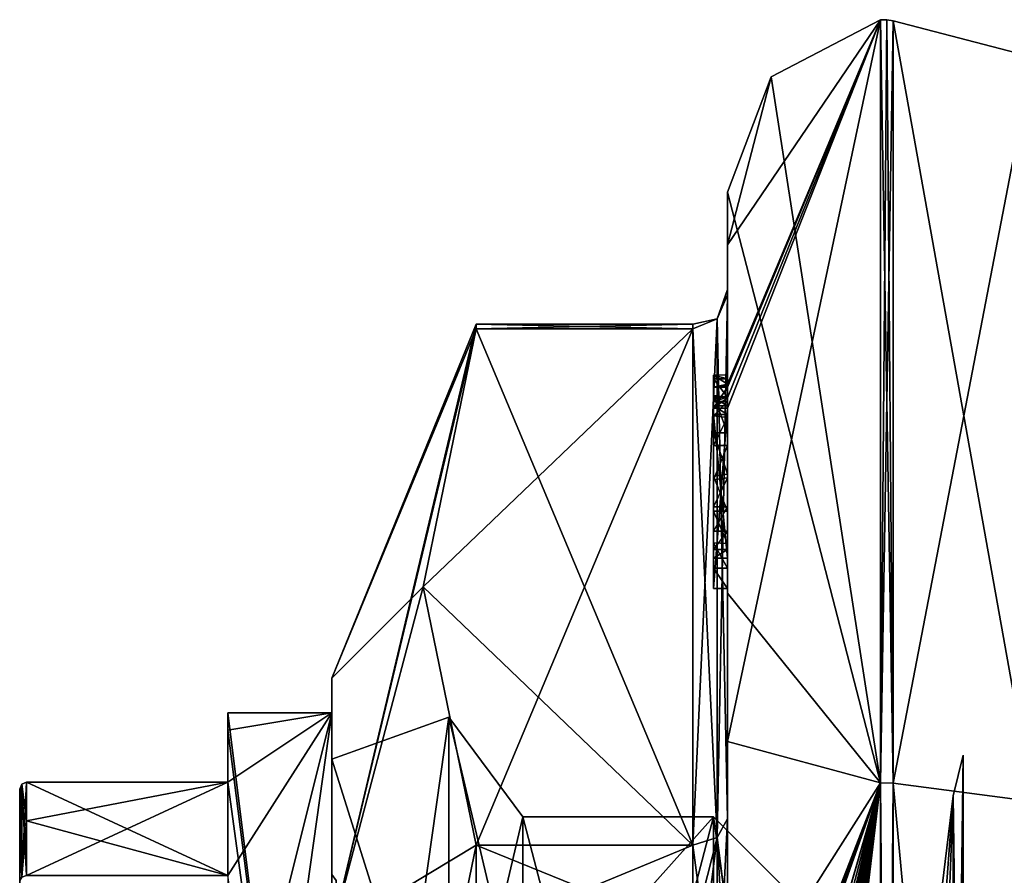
# Model space of a CAD drawing. Extents: x -23 to 1160, y -1999 to -1.
# Tile 147 of 254: x -15 to 0, y -18 to -6. Entities that reach past the tile are written whole.
import ezdxf

# ---------------------------------------------------------------- set-up
doc = ezdxf.new("R2010")
doc.units = 0
doc.header["$LTSCALE"] = 90.350045
for name, color, linetype in [('1903', 7, 'CONTINUOUS'), ('1904', 7, 'CONTINUOUS'), ('1905', 7, 'CONTINUOUS'), ('1907', 7, 'CONTINUOUS'), ('1908', 7, 'CONTINUOUS'), ('1911', 7, 'CONTINUOUS'), ('1915', 7, 'CONTINUOUS'), ('1981', 7, 'CONTINUOUS'), ('1997', 7, 'CONTINUOUS'), ('1998', 7, 'CONTINUOUS'), ('1999', 7, 'CONTINUOUS'), ('2005', 7, 'CONTINUOUS'), ('2006', 7, 'CONTINUOUS'), ('2009', 7, 'CONTINUOUS'), ('2012', 7, 'CONTINUOUS'), ('2013', 7, 'CONTINUOUS'), ('2201', 7, 'CONTINUOUS'), ('2206', 7, 'CONTINUOUS'), ('2207', 7, 'CONTINUOUS'), ('2208', 7, 'CONTINUOUS'), ('2213', 7, 'CONTINUOUS'), ('2214', 7, 'CONTINUOUS'), ('2215', 7, 'CONTINUOUS'), ('2216', 7, 'CONTINUOUS'), ('2217', 7, 'CONTINUOUS'), ('2221', 7, 'CONTINUOUS'), ('2222', 7, 'CONTINUOUS'), ('2224', 7, 'CONTINUOUS'), ('2278', 7, 'CONTINUOUS'), ('2279', 7, 'CONTINUOUS'), ('2280', 7, 'CONTINUOUS'), ('2281', 7, 'CONTINUOUS'), ('2282', 7, 'CONTINUOUS'), ('2283', 7, 'CONTINUOUS'), ('2284', 7, 'CONTINUOUS'), ('2285', 7, 'CONTINUOUS'), ('2287', 7, 'CONTINUOUS'), ('2288', 7, 'CONTINUOUS'), ('2292', 7, 'CONTINUOUS'), ('2294', 7, 'CONTINUOUS'), ('2295', 7, 'CONTINUOUS'), ('2296', 7, 'CONTINUOUS'), ('2297', 7, 'CONTINUOUS'), ('2298', 7, 'CONTINUOUS'), ('2299', 7, 'CONTINUOUS'), ('2300', 7, 'CONTINUOUS'), ('2383', 7, 'CONTINUOUS'), ('2384', 7, 'CONTINUOUS'), ('2388', 7, 'CONTINUOUS'), ('2389', 7, 'CONTINUOUS'), ('2390', 7, 'CONTINUOUS')]:
    doc.layers.add(name, color=color, linetype=linetype)

msp = doc.modelspace()

# ---------------------------------------------------------------- linework, layer by layer
at = {"layer": '1903', "color": 7, "linetype": 'CONTINUOUS'}
for points in [[(-10.1, -16, 33), (-10.1, -28, 21), (-11.6, -16, 33), (-10.1, -16, 33)], [(-11.6, -16, 33), (-10.1, -28, 21), (-11.6, -16.253, 30.55), (-11.6, -16, 33)], [(-11.6, -16.253, 30.55), (-10.1, -28, 21), (-11.6, -17, 28.204), (-11.6, -16.253, 30.55)], [(-14.5, -17, 28.204), (-11.6, -17, 28.204), (-11.6, -18.347, 25.872), (-14.5, -17, 28.204)], [(-14.5, -17.556, 27.091), (-14.5, -17, 28.204), (-11.6, -18.347, 25.872), (-14.5, -17.556, 27.091)], [(-11.6, -17, 28.204), (-10.1, -28, 21), (-11.6, -18.347, 25.872), (-11.6, -17, 28.204)], [(-14.5, -18.347, 25.872), (-14.5, -17.556, 27.091), (-11.6, -18.347, 25.872), (-14.5, -18.347, 25.872)]]:
    msp.add_3dface(points, dxfattribs=at)
at = {"layer": '1904', "color": 7, "linetype": 'CONTINUOUS'}
for points in [[(-10.1, -16, 33), (-11.6, -16, 33), (-11.6, -16.253, 35.45), (-10.1, -16, 33)], [(-11.6, -26.653, 44.924), (-10.1, -16, 33), (-11.6, -22, 43.392), (-11.6, -26.653, 44.924)], [(-10.1, -16, 33), (-11.6, -26.653, 44.924), (-10.1, -28, 45), (-10.1, -16, 33)], [(-11.6, -22, 43.392), (-10.1, -16, 33), (-11.6, -18.347, 40.128), (-11.6, -22, 43.392)], [(-11.6, -18.347, 40.128), (-10.1, -16, 33), (-11.6, -17, 37.796), (-11.6, -18.347, 40.128)], [(-11.6, -17, 37.796), (-10.1, -16, 33), (-11.6, -16.253, 35.45), (-11.6, -17, 37.796)], [(-14.5, -18.347, 40.128), (-11.6, -18.347, 40.128), (-11.6, -17, 37.796), (-14.5, -18.347, 40.128)], [(-14.5, -17.556, 38.91), (-14.5, -18.347, 40.128), (-11.6, -17, 37.796), (-14.5, -17.556, 38.91)], [(-14.5, -17, 37.796), (-14.5, -17.556, 38.91), (-11.6, -17, 37.796), (-14.5, -17, 37.796)]]:
    msp.add_3dface(points, dxfattribs=at)
at = {"layer": '1905', "color": 7, "linetype": 'CONTINUOUS'}
for points in [[(-10.1, -28, 21), (-10.1, -16, 33), (-10.1, -28, 21.671), (-10.1, -28, 21)], [(-10.1, -16, 33), (-10.1, -28, 45), (-10.1, -16.671, 33), (-10.1, -16, 33)], [(-10.1, -16, 33), (-10.1, -16.671, 33), (-10.1, -28, 21.671), (-10.1, -16, 33)], [(-10.1, -28, 45), (-10.1, -28, 44.329), (-10.1, -16.671, 33), (-10.1, -28, 45)]]:
    msp.add_3dface(points, dxfattribs=at)
at = {"layer": '1907', "color": 7, "linetype": 'CONTINUOUS'}
for points in [[(-7.35, -28, 43.5), (-4.6, -28, 43.5), (-4.6, -17.5, 33), (-7.35, -28, 43.5)], [(-7.35, -28, 43.5), (-4.6, -17.5, 33), (-7.35, -20.575, 40.425), (-7.35, -28, 43.5)], [(-7.35, -17.5, 33), (-4.6, -28, 22.5), (-7.35, -20.575, 25.575), (-7.35, -17.5, 33)], [(-4.6, -28, 22.5), (-7.35, -17.5, 33), (-4.6, -17.5, 33), (-4.6, -28, 22.5)], [(-4.6, -17.5, 33), (-7.35, -17.5, 33), (-7.35, -20.575, 40.425), (-4.6, -17.5, 33)]]:
    msp.add_3dface(points, dxfattribs=at)
at = {"layer": '1908', "color": 7, "linetype": 'CONTINUOUS'}
for points in [[(-14.6, -18.75, 33), (-14.6, -28, 42.25), (-14.6, -17.1, 37.776), (-14.6, -18.75, 33)], [(-14.6, -17.644, 27.137), (-14.6, -18.75, 33), (-14.6, -17.1, 28.224), (-14.6, -17.644, 27.137)], [(-14.6, -17.1, 28.224), (-14.6, -18.75, 33), (-14.6, -17.1, 37.776), (-14.6, -17.1, 28.224)], [(-14.6, -17.1, 37.776), (-14.6, -28, 42.25), (-14.6, -17.645, 38.863), (-14.6, -17.1, 37.776)], [(-14.6, -18.415, 25.948), (-14.6, -18.75, 33), (-14.6, -17.644, 27.137), (-14.6, -18.415, 25.948)], [(-14.6, -17.645, 38.863), (-14.6, -28, 42.25), (-14.6, -18.414, 40.052), (-14.6, -17.645, 38.863)]]:
    msp.add_3dface(points, dxfattribs=at)
at = {"layer": '1911', "color": 7, "linetype": 'CONTINUOUS'}
for points in [[(-11.6, -16, 33), (-11.6, -16.253, 30.55), (-11.6, -16.253, 35.45), (-11.6, -16, 33)], [(-11.6, -16.253, 30.55), (-11.6, -17, 28.204), (-11.6, -16.253, 35.45), (-11.6, -16.253, 30.55)], [(-11.6, -17, 28.204), (-11.6, -17, 37.796), (-11.6, -16.253, 35.45), (-11.6, -17, 28.204)]]:
    msp.add_3dface(points, dxfattribs=at)
at = {"layer": '1915', "color": 7, "linetype": 'CONTINUOUS'}
for points in [[(-11.6, -17, 28.204), (-14.5, -17, 28.204), (-14.5, -17, 37.796), (-11.6, -17, 28.204)], [(-11.6, -17, 28.204), (-14.5, -17, 37.796), (-11.6, -17, 37.796), (-11.6, -17, 28.204)]]:
    msp.add_3dface(points, dxfattribs=at)
at = {"layer": '1981', "color": 7, "linetype": 'CONTINUOUS'}
for points in [[(-3.1, -19, 33), (-3.1, -28, 24), (-4.6, -17.5, 33), (-3.1, -19, 33)], [(-4.6, -28, 43.5), (-3.1, -19, 33), (-4.6, -17.5, 33), (-4.6, -28, 43.5)], [(-3.1, -28, 24), (-4.6, -28, 22.5), (-4.6, -17.5, 33), (-3.1, -28, 24)]]:
    msp.add_3dface(points, dxfattribs=at)
at = {"layer": '1997', "color": 7, "linetype": 'CONTINUOUS'}
for points in [[(-14.5, -17.556, 38.91), (-14.5, -17, 37.796), (-14.571, -17.03, 37.79), (-14.5, -17.556, 38.91)], [(-14.571, -17.03, 37.79), (-14.6, -17.1, 37.776), (-14.571, -18.367, 40.106), (-14.571, -17.03, 37.79)], [(-14.6, -17.1, 37.776), (-14.6, -17.645, 38.863), (-14.571, -18.367, 40.106), (-14.6, -17.1, 37.776)], [(-14.5, -18.347, 40.128), (-14.5, -17.556, 38.91), (-14.571, -17.03, 37.79), (-14.5, -18.347, 40.128)], [(-14.5, -18.347, 40.128), (-14.571, -17.03, 37.79), (-14.571, -18.367, 40.106), (-14.5, -18.347, 40.128)], [(-14.6, -17.645, 38.863), (-14.6, -18.414, 40.052), (-14.571, -18.367, 40.106), (-14.6, -17.645, 38.863)]]:
    msp.add_3dface(points, dxfattribs=at)
at = {"layer": '1998', "color": 7, "linetype": 'CONTINUOUS'}
for points in [[(-14.5, -17, 37.796), (-14.5, -17, 28.204), (-14.571, -17.03, 28.21), (-14.5, -17, 37.796)], [(-14.5, -17, 37.796), (-14.571, -17.03, 28.21), (-14.571, -17.03, 37.79), (-14.5, -17, 37.796)], [(-14.6, -17.1, 28.224), (-14.6, -17.1, 37.776), (-14.571, -17.03, 37.79), (-14.6, -17.1, 28.224)], [(-14.571, -17.03, 28.21), (-14.6, -17.1, 28.224), (-14.571, -17.03, 37.79), (-14.571, -17.03, 28.21)]]:
    msp.add_3dface(points, dxfattribs=at)
at = {"layer": '1999', "color": 7, "linetype": 'CONTINUOUS'}
for points in [[(-14.5, -17, 28.204), (-14.5, -17.556, 27.091), (-14.571, -18.367, 25.894), (-14.5, -17, 28.204)], [(-14.5, -17, 28.204), (-14.571, -18.367, 25.894), (-14.571, -17.03, 28.21), (-14.5, -17, 28.204)], [(-14.6, -18.415, 25.948), (-14.6, -17.644, 27.137), (-14.571, -17.03, 28.21), (-14.6, -18.415, 25.948)], [(-14.571, -18.367, 25.894), (-14.6, -18.415, 25.948), (-14.571, -17.03, 28.21), (-14.571, -18.367, 25.894)], [(-14.6, -17.644, 27.137), (-14.6, -17.1, 28.224), (-14.571, -17.03, 28.21), (-14.6, -17.644, 27.137)], [(-14.5, -17.556, 27.091), (-14.5, -18.347, 25.872), (-14.571, -18.367, 25.894), (-14.5, -17.556, 27.091)]]:
    msp.add_3dface(points, dxfattribs=at)
at = {"layer": '2005', "color": 7, "linetype": 'CONTINUOUS'}
for points in [[(-10.1, -16.671, 33), (-10.1, -28, 44.329), (-8.417, -16.064, 33), (-10.1, -16.671, 33)], [(-8.417, -16.064, 33), (-10.1, -28, 44.329), (-8.417, -22.032, 43.337), (-8.417, -16.064, 33)], [(-7.35, -17.5, 33), (-8.417, -16.064, 33), (-8.417, -22.032, 43.337), (-7.35, -17.5, 33)], [(-7.35, -20.575, 40.425), (-7.35, -17.5, 33), (-8.417, -22.032, 43.337), (-7.35, -20.575, 40.425)]]:
    msp.add_3dface(points, dxfattribs=at)
at = {"layer": '2006', "color": 7, "linetype": 'CONTINUOUS'}
for points in [[(-10.1, -16.671, 33), (-8.417, -16.064, 33), (-8.417, -22.032, 22.663), (-10.1, -16.671, 33)], [(-7.35, -17.5, 33), (-7.35, -20.575, 25.575), (-8.417, -16.064, 33), (-7.35, -17.5, 33)], [(-8.417, -16.064, 33), (-7.35, -20.575, 25.575), (-8.417, -22.032, 22.663), (-8.417, -16.064, 33)], [(-10.1, -28, 21.671), (-10.1, -16.671, 33), (-8.417, -22.032, 22.663), (-10.1, -28, 21.671)]]:
    msp.add_3dface(points, dxfattribs=at)
at = {"layer": '2009', "color": 7, "linetype": 'CONTINUOUS'}
for points in [[(-10.1, -18.5, 33), (-10.1, -28, 23.5), (-10.1, -18.329, 33), (-10.1, -18.5, 33)], [(-10.1, -18.5, 33), (-10.1, -18.329, 33), (-10.1, -28, 42.671), (-10.1, -18.5, 33)], [(-10.1, -18.329, 33), (-10.1, -28, 23.5), (-10.1, -28, 23.329), (-10.1, -18.329, 33)]]:
    msp.add_3dface(points, dxfattribs=at)
at = {"layer": '2012', "color": 7, "linetype": 'CONTINUOUS'}
for points in [[(-10.1, -28, 42.671), (-10.1, -18.329, 33), (-9.968, -28, 42.5), (-10.1, -28, 42.671)], [(-9.968, -28, 42.5), (-10.1, -18.329, 33), (-10.037, -18.417, 33), (-9.968, -28, 42.5)]]:
    msp.add_3dface(points, dxfattribs=at)
at = {"layer": '2013', "color": 7, "linetype": 'CONTINUOUS'}
msp.add_3dface([(-10.1, -18.329, 33), (-10.1, -28, 23.329), (-10.037, -18.417, 33), (-10.1, -18.329, 33)], dxfattribs=at)
at = {"layer": '2201', "linetype": 'CONTINUOUS'}
for points in [[(-10.1, -19.55, 33), (-10.1, -27.999, 41.45), (-10.1, -15.5, 33), (-10.1, -19.55, 33)], [(-10.1, -19.161, 24.161), (-10.1, -19.55, 33), (-10.1, -15.5, 33), (-10.1, -19.161, 24.161)], [(-10.1, -15.5, 33), (-10.1, -27.999, 41.45), (-10.1, -19.161, 41.839), (-10.1, -15.5, 33)]]:
    msp.add_3dface(points, dxfattribs=at)
at = {"layer": '2206', "linetype": 'CONTINUOUS'}
for points in [[(-8.023, -17.907, 47.418), (-4.9, -10.467, 34.532), (-8.786, -14.187, 40.975), (-8.023, -17.907, 47.418)], [(-8.786, -14.187, 40.975), (-4.9, -10.467, 34.532), (-8.023, -10.467, 34.532), (-8.786, -14.187, 40.975)], [(-4.9, -17.907, 47.418), (-4.9, -10.467, 34.532), (-8.023, -17.907, 47.418), (-4.9, -17.907, 47.418)]]:
    msp.add_3dface(points, dxfattribs=at)
at = {"layer": '2207', "linetype": 'CONTINUOUS'}
for points in [[(-8.023, -10.467, 31.468), (-4.9, -17.907, 18.582), (-8.786, -14.187, 25.025), (-8.023, -10.467, 31.468)], [(-4.9, -10.467, 31.468), (-4.9, -17.907, 18.582), (-8.023, -10.467, 31.468), (-4.9, -10.467, 31.468)], [(-8.786, -14.187, 25.025), (-4.9, -17.907, 18.582), (-8.023, -17.907, 18.582), (-8.786, -14.187, 25.025)]]:
    msp.add_3dface(points, dxfattribs=at)
at = {"layer": '2208', "linetype": 'CONTINUOUS'}
for points in [[(-4.4, -8.5, 33), (-4.4, -14.278, 19.145), (-4.4, -9.979, 31.314), (-4.4, -8.5, 33)], [(-4.4, -9.257, 38.382), (-4.4, -8.5, 33), (-4.4, -9.979, 31.314), (-4.4, -9.257, 38.382)], [(-4.4, -11.268, 43.015), (-4.4, -9.257, 38.382), (-4.4, -11.133, 42.552), (-4.4, -11.268, 43.015)], [(-4.4, -11.133, 42.552), (-4.4, -9.257, 38.382), (-4.4, -9.979, 34.686), (-4.4, -11.133, 42.552)], [(-4.4, -9.979, 34.686), (-4.4, -9.257, 38.382), (-4.4, -9.9, 32.988), (-4.4, -9.979, 34.686)], [(-4.4, -9.9, 32.988), (-4.4, -9.257, 38.382), (-4.4, -9.979, 31.314), (-4.4, -9.9, 32.988)], [(-4.4, -13.915, 41.604), (-4.4, -13.561, 41.194), (-4.4, -9.979, 34.686), (-4.4, -13.915, 41.604)], [(-4.4, -17.529, 47.764), (-4.4, -13.915, 41.604), (-4.4, -9.979, 34.686), (-4.4, -17.529, 47.764)], [(-4.4, -9.979, 31.314), (-4.4, -14.278, 19.145), (-4.4, -17.529, 18.236), (-4.4, -9.979, 31.314)], [(-4.4, -11.187, 42.097), (-4.4, -11.133, 42.552), (-4.4, -9.979, 34.686), (-4.4, -11.187, 42.097)], [(-4.4, -11.454, 41.634), (-4.4, -11.187, 42.097), (-4.4, -9.979, 34.686), (-4.4, -11.454, 41.634)], [(-4.4, -11.966, 41.23), (-4.4, -11.454, 41.634), (-4.4, -9.979, 34.686), (-4.4, -11.966, 41.23)], [(-4.4, -12.563, 40.993), (-4.4, -11.966, 41.23), (-4.4, -9.979, 34.686), (-4.4, -12.563, 40.993)], [(-4.4, -13.095, 40.988), (-4.4, -12.563, 40.993), (-4.4, -9.979, 34.686), (-4.4, -13.095, 40.988)], [(-4.4, -13.561, 41.194), (-4.4, -13.095, 40.988), (-4.4, -9.979, 34.686), (-4.4, -13.561, 41.194)], [(-4.4, -11.454, 42.579), (-4.4, -11.514, 42.204), (-4.4, -11.578, 42.948), (-4.4, -11.454, 42.579)], [(-4.4, -11.514, 42.204), (-4.4, -11.747, 41.855), (-4.4, -11.578, 42.948), (-4.4, -11.514, 42.204)], [(-4.4, -11.747, 41.855), (-4.4, -11.701, 43.162), (-4.4, -11.578, 42.948), (-4.4, -11.747, 41.855)], [(-4.4, -11.635, 43.603), (-4.4, -14.211, 42.116), (-4.4, -16.414, 48.685), (-4.4, -11.635, 43.603)], [(-4.4, -13.773, 41.966), (-4.4, -11.701, 43.162), (-4.4, -13.65, 41.752), (-4.4, -13.773, 41.966)], [(-4.4, -13.65, 41.752), (-4.4, -11.701, 43.162), (-4.4, -13.385, 41.46), (-4.4, -13.65, 41.752)], [(-4.4, -13.385, 41.46), (-4.4, -11.701, 43.162), (-4.4, -13.035, 41.329), (-4.4, -13.385, 41.46)], [(-4.4, -13.035, 41.329), (-4.4, -11.701, 43.162), (-4.4, -12.616, 41.356), (-4.4, -13.035, 41.329)], [(-4.4, -12.616, 41.356), (-4.4, -11.701, 43.162), (-4.4, -12.151, 41.55), (-4.4, -12.616, 41.356)], [(-4.4, -12.151, 41.55), (-4.4, -11.701, 43.162), (-4.4, -11.747, 41.855), (-4.4, -12.151, 41.55)], [(-4.4, -14.211, 42.116), (-4.4, -13.915, 41.604), (-4.4, -17.529, 47.764), (-4.4, -14.211, 42.116)], [(-4.4, -16.414, 48.685), (-4.4, -14.211, 42.116), (-4.4, -17.529, 47.764), (-4.4, -16.414, 48.685)], [(-4.4, -14.278, 19.145), (-4.4, -20.48, 15.008), (-4.4, -17.529, 18.236), (-4.4, -14.278, 19.145)], [(-4.4, -22.674, 51.759), (-4.4, -16.414, 48.685), (-4.4, -22.674, 51.216), (-4.4, -22.674, 51.759)], [(-4.4, -22.674, 51.216), (-4.4, -16.414, 48.685), (-4.4, -20.45, 49.45), (-4.4, -22.674, 51.216)], [(-4.4, -20.45, 49.45), (-4.4, -16.414, 48.685), (-4.4, -18.961, 48.681), (-4.4, -20.45, 49.45)], [(-4.4, -18.961, 48.681), (-4.4, -16.414, 48.685), (-4.4, -17.529, 47.764), (-4.4, -18.961, 48.681)], [(-4.4, -17.529, 18.236), (-4.4, -20.48, 15.008), (-4.4, -18.921, 17.342), (-4.4, -17.529, 18.236)]]:
    msp.add_3dface(points, dxfattribs=at)
at = {"layer": '2213', "linetype": 'CONTINUOUS'}
for points in [[(-2.195, -6.017, 33), (-2.195, -17.009, 13.963), (-3.769, -6.84, 33), (-2.195, -6.017, 33)], [(-2.195, -17.009, 13.963), (-4.4, -8.5, 33), (-3.769, -6.84, 33), (-2.195, -17.009, 13.963)], [(-4.4, -14.278, 19.145), (-4.4, -8.5, 33), (-2.195, -17.009, 13.963), (-4.4, -14.278, 19.145)], [(-4.4, -20.48, 15.008), (-4.4, -14.278, 19.145), (-2.195, -17.009, 13.963), (-4.4, -20.48, 15.008)], [(-2.195, -38.991, 13.963), (-4.4, -20.48, 15.008), (-2.195, -17.009, 13.963), (-2.195, -38.991, 13.963)]]:
    msp.add_3dface(points, dxfattribs=at)
at = {"layer": '2214', "linetype": 'CONTINUOUS'}
for points in [[(-2.195, -6.017, 33), (-4.4, -16.414, 48.685), (-2.195, -17.009, 52.037), (-2.195, -6.017, 33)], [(-4.4, -16.414, 48.685), (-2.195, -6.017, 33), (-4.4, -11.613, 43.616), (-4.4, -16.414, 48.685)], [(-4.4, -9.257, 38.382), (-4.4, -11.268, 43.015), (-2.195, -6.017, 33), (-4.4, -9.257, 38.382)], [(-4.4, -9.257, 38.382), (-2.195, -6.017, 33), (-3.769, -6.84, 33), (-4.4, -9.257, 38.382)], [(-2.195, -6.017, 33), (-4.4, -11.268, 43.015), (-4.4, -11.288, 43.053), (-2.195, -6.017, 33)], [(-4.4, -11.31, 43.091), (-2.195, -6.017, 33), (-4.4, -11.288, 43.053), (-4.4, -11.31, 43.091)], [(-2.195, -6.017, 33), (-4.4, -11.31, 43.091), (-4.4, -11.461, 43.354), (-2.195, -6.017, 33)], [(-4.4, -11.613, 43.616), (-2.195, -6.017, 33), (-4.4, -11.461, 43.354), (-4.4, -11.613, 43.616)], [(-4.4, -8.5, 33), (-4.4, -9.257, 38.382), (-3.769, -6.84, 33), (-4.4, -8.5, 33)], [(-4.4, -11.624, 43.61), (-4.4, -16.414, 48.685), (-4.4, -11.613, 43.616), (-4.4, -11.624, 43.61)], [(-4.4, -11.635, 43.603), (-4.4, -16.414, 48.685), (-4.4, -11.624, 43.61), (-4.4, -11.635, 43.603)], [(-4.4, -16.414, 48.685), (-4.4, -22.674, 51.759), (-2.195, -17.009, 52.037), (-4.4, -16.414, 48.685)], [(-4.4, -28.075, 52.5), (-4.4, -28.895, 52.479), (-2.195, -17.009, 52.037), (-4.4, -28.075, 52.5)], [(-2.195, -17.009, 52.037), (-4.4, -28.895, 52.479), (-4.4, -28.898, 52.49), (-2.195, -17.009, 52.037)], [(-4.4, -28.075, 52.5), (-2.195, -17.009, 52.037), (-4.4, -27.249, 52.5), (-4.4, -28.075, 52.5)], [(-2.195, -17.009, 52.037), (-4.4, -22.674, 51.759), (-4.374, -22.674, 52.134), (-2.195, -17.009, 52.037)], [(-2.195, -17.009, 52.037), (-4.4, -24.587, 52.196), (-4.396, -24.594, 52.349), (-2.195, -17.009, 52.037)], [(-4.4, -24.587, 52.196), (-2.195, -17.009, 52.037), (-4.32, -23.021, 52.5), (-4.4, -24.587, 52.196)], [(-2.195, -17.009, 52.037), (-4.4, -26.56, 52.447), (-4.4, -26.884, 52.5), (-2.195, -17.009, 52.037)], [(-4.4, -26.56, 52.447), (-2.195, -17.009, 52.037), (-4.399, -26.227, 52.5), (-4.4, -26.56, 52.447)], [(-2.195, -17.009, 52.037), (-4.4, -29.883, 52.409), (-4.395, -30.513, 52.5), (-2.195, -17.009, 52.037)], [(-4.4, -29.883, 52.409), (-2.195, -17.009, 52.037), (-4.4, -29.263, 52.5), (-4.4, -29.883, 52.409)], [(-2.195, -17.009, 52.037), (-4.4, -32.004, 52.084), (-4.34, -32.637, 52.5), (-2.195, -17.009, 52.037)], [(-4.4, -32.004, 52.084), (-2.195, -17.009, 52.037), (-4.391, -30.86, 52.5), (-4.4, -32.004, 52.084)], [(-4.4, -29.263, 52.5), (-2.195, -17.009, 52.037), (-4.4, -29.082, 52.5), (-4.4, -29.263, 52.5)], [(-4.4, -29.082, 52.5), (-2.195, -17.009, 52.037), (-4.4, -28.901, 52.5), (-4.4, -29.082, 52.5)], [(-4.4, -28.901, 52.5), (-2.195, -17.009, 52.037), (-4.4, -28.898, 52.49), (-4.4, -28.901, 52.5)], [(-4.4, -27.249, 52.5), (-2.195, -17.009, 52.037), (-4.4, -27.067, 52.5), (-4.4, -27.249, 52.5)], [(-4.4, -27.067, 52.5), (-2.195, -17.009, 52.037), (-4.4, -26.884, 52.5), (-4.4, -27.067, 52.5)], [(-4.399, -26.227, 52.5), (-2.195, -17.009, 52.037), (-4.394, -25.404, 52.5), (-4.399, -26.227, 52.5)], [(-4.383, -24.594, 52.5), (-2.195, -17.009, 52.037), (-4.396, -24.594, 52.349), (-4.383, -24.594, 52.5)], [(-4.393, -30.687, 52.5), (-2.195, -17.009, 52.037), (-4.395, -30.513, 52.5), (-4.393, -30.687, 52.5)], [(-4.394, -25.404, 52.5), (-2.195, -17.009, 52.037), (-4.383, -24.594, 52.5), (-4.394, -25.404, 52.5)], [(-4.391, -30.86, 52.5), (-2.195, -17.009, 52.037), (-4.393, -30.687, 52.5), (-4.391, -30.86, 52.5)], [(-4.296, -22.674, 52.5), (-2.195, -17.009, 52.037), (-4.374, -22.674, 52.134), (-4.296, -22.674, 52.5)], [(-4.295, -33.334, 52.5), (-2.195, -17.009, 52.037), (-4.34, -32.637, 52.5), (-4.295, -33.334, 52.5)], [(-4.32, -23.021, 52.5), (-2.195, -17.009, 52.037), (-4.309, -22.846, 52.5), (-4.32, -23.021, 52.5)], [(-4.309, -22.846, 52.5), (-2.195, -17.009, 52.037), (-4.296, -22.674, 52.5), (-4.309, -22.846, 52.5)], [(-4.232, -34, 52.5), (-2.195, -17.009, 52.037), (-4.295, -33.334, 52.5), (-4.232, -34, 52.5)], [(-2.195, -38.991, 52.037), (-2.195, -17.009, 52.037), (-4.232, -34, 52.5), (-2.195, -38.991, 52.037)]]:
    msp.add_3dface(points, dxfattribs=at)
at = {"layer": '2215', "linetype": 'CONTINUOUS'}
for points in [[(-2.009, -17.015, 52.026), (0, -6.556, 33), (-2.009, -6.03, 33), (-2.009, -17.015, 52.026)], [(0, -17.279, 51.571), (0, -6.556, 33), (-2.009, -17.015, 52.026), (0, -17.279, 51.571)], [(-2.009, -38.985, 52.026), (0, -17.279, 51.571), (-2.009, -17.015, 52.026), (-2.009, -38.985, 52.026)], [(0, -38.721, 51.571), (0, -17.279, 51.571), (-2.009, -38.985, 52.026), (0, -38.721, 51.571)]]:
    msp.add_3dface(points, dxfattribs=at)
at = {"layer": '2216', "linetype": 'CONTINUOUS'}
for points in [[(0, -6.556, 33), (0, -17.279, 14.429), (-2.009, -6.03, 33), (0, -6.556, 33)], [(-2.009, -6.03, 33), (0, -17.279, 14.429), (-2.009, -17.015, 13.974), (-2.009, -6.03, 33)], [(0, -17.279, 14.429), (0, -38.721, 14.429), (-2.009, -17.015, 13.974), (0, -17.279, 14.429)], [(-2.009, -17.015, 13.974), (0, -38.721, 14.429), (-2.009, -38.985, 13.974), (-2.009, -17.015, 13.974)]]:
    msp.add_3dface(points, dxfattribs=at)
at = {"layer": '2217', "linetype": 'CONTINUOUS'}
for points in [[(-1.556, -22.732, 27.732), (-1.556, -28, 25.55), (-1.144, -17.195, 33), (-1.556, -22.732, 27.732)], [(-1.556, -28, 25.55), (-1.144, -28, 22.195), (-1.144, -17.195, 33), (-1.556, -28, 25.55)], [(-1.556, -20.55, 33), (-1.556, -22.732, 27.732), (-1.144, -17.195, 33), (-1.556, -20.55, 33)], [(-1.144, -28, 43.805), (-1.556, -20.55, 33), (-1.144, -17.195, 33), (-1.144, -28, 43.805)]]:
    msp.add_3dface(points, dxfattribs=at)
at = {"layer": '2221', "linetype": 'CONTINUOUS'}
for points in [[(-2.009, -17.015, 13.974), (-2.195, -6.017, 33), (-2.102, -6.015, 33), (-2.009, -17.015, 13.974)], [(-2.195, -17.009, 13.963), (-2.195, -6.017, 33), (-2.009, -17.015, 13.974), (-2.195, -17.009, 13.963)], [(-2.009, -6.03, 33), (-2.009, -17.015, 13.974), (-2.102, -6.015, 33), (-2.009, -6.03, 33)], [(-2.195, -38.991, 13.963), (-2.195, -17.009, 13.963), (-2.009, -38.985, 13.974), (-2.195, -38.991, 13.963)], [(-2.195, -17.009, 13.963), (-2.009, -17.015, 13.974), (-2.009, -38.985, 13.974), (-2.195, -17.009, 13.963)]]:
    msp.add_3dface(points, dxfattribs=at)
at = {"layer": '2222', "linetype": 'CONTINUOUS'}
for points in [[(-2.195, -6.017, 33), (-2.195, -17.009, 52.037), (-2.102, -6.015, 33), (-2.195, -6.017, 33)], [(-2.195, -17.009, 52.037), (-2.009, -6.03, 33), (-2.102, -6.015, 33), (-2.195, -17.009, 52.037)], [(-2.195, -17.009, 52.037), (-2.009, -17.015, 52.026), (-2.009, -6.03, 33), (-2.195, -17.009, 52.037)], [(-2.195, -17.009, 52.037), (-2.195, -38.991, 52.037), (-2.009, -17.015, 52.026), (-2.195, -17.009, 52.037)], [(-2.195, -38.991, 52.037), (-2.009, -38.985, 52.026), (-2.009, -17.015, 52.026), (-2.195, -38.991, 52.037)]]:
    msp.add_3dface(points, dxfattribs=at)
at = {"layer": '2224', "linetype": 'CONTINUOUS'}
for points in [[(-10.1, -15.5, 33), (-10.1, -19.161, 41.839), (-8.023, -10.4, 33), (-10.1, -15.5, 33)], [(-8.023, -10.467, 31.468), (-10.1, -15.5, 33), (-8.023, -10.4, 33), (-8.023, -10.467, 31.468)], [(-10.1, -19.161, 41.839), (-8.023, -10.467, 34.532), (-8.023, -10.4, 33), (-10.1, -19.161, 41.839)], [(-10.1, -15.5, 33), (-8.023, -10.467, 31.468), (-8.786, -14.187, 25.025), (-10.1, -15.5, 33)], [(-10.1, -19.161, 41.839), (-8.786, -14.187, 40.975), (-8.023, -10.467, 34.532), (-10.1, -19.161, 41.839)], [(-10.1, -19.161, 24.161), (-10.1, -15.5, 33), (-8.786, -14.187, 25.025), (-10.1, -19.161, 24.161)], [(-10.1, -19.161, 24.161), (-8.786, -14.187, 25.025), (-8.023, -17.907, 18.582), (-10.1, -19.161, 24.161)], [(-10.1, -19.161, 41.839), (-8.023, -17.907, 47.418), (-8.786, -14.187, 40.975), (-10.1, -19.161, 41.839)], [(-10.1, -19.161, 24.161), (-8.023, -17.907, 18.582), (-8.023, -19.2, 17.758), (-10.1, -19.161, 24.161)], [(-10.1, -19.161, 41.839), (-10.1, -28, 45.5), (-8.023, -17.907, 47.418), (-10.1, -19.161, 41.839)], [(-8.023, -17.907, 47.418), (-10.1, -28, 45.5), (-8.023, -19.2, 48.242), (-8.023, -17.907, 47.418)]]:
    msp.add_3dface(points, dxfattribs=at)
at = {"layer": '2278', "linetype": 'CONTINUOUS'}
for points in [[(-4.6, -11.136, 42.59), (-4.6, -11.187, 42.097), (-4.6, -11.578, 42.948), (-4.6, -11.136, 42.59)], [(-4.6, -11.136, 42.59), (-4.6, -11.613, 43.616), (-4.6, -11.31, 43.091), (-4.6, -11.136, 42.59)], [(-4.6, -11.613, 43.616), (-4.6, -11.136, 42.59), (-4.6, -11.578, 42.948), (-4.6, -11.613, 43.616)], [(-4.6, -11.453, 42.57), (-4.6, -11.187, 42.097), (-4.6, -11.514, 42.204), (-4.6, -11.453, 42.57)], [(-4.6, -11.578, 42.948), (-4.6, -11.187, 42.097), (-4.6, -11.453, 42.57), (-4.6, -11.578, 42.948)], [(-4.6, -11.187, 42.097), (-4.6, -11.431, 41.659), (-4.6, -11.514, 42.204), (-4.6, -11.187, 42.097)], [(-4.6, -11.514, 42.204), (-4.6, -11.431, 41.659), (-4.6, -11.724, 41.879), (-4.6, -11.514, 42.204)], [(-4.6, -11.431, 41.659), (-4.6, -11.966, 41.23), (-4.6, -11.724, 41.879), (-4.6, -11.431, 41.659)], [(-4.6, -11.701, 43.162), (-4.6, -11.613, 43.616), (-4.6, -11.578, 42.948), (-4.6, -11.701, 43.162)], [(-4.6, -14.211, 42.116), (-4.6, -11.613, 43.616), (-4.6, -13.773, 41.966), (-4.6, -14.211, 42.116)], [(-4.6, -11.613, 43.616), (-4.6, -11.701, 43.162), (-4.6, -13.773, 41.966), (-4.6, -11.613, 43.616)], [(-4.6, -11.724, 41.879), (-4.6, -11.966, 41.23), (-4.6, -12.151, 41.55), (-4.6, -11.724, 41.879)], [(-4.6, -11.966, 41.23), (-4.6, -12.59, 40.986), (-4.6, -12.151, 41.55), (-4.6, -11.966, 41.23)], [(-4.6, -12.151, 41.55), (-4.6, -12.59, 40.986), (-4.6, -12.646, 41.348), (-4.6, -12.151, 41.55)], [(-4.6, -12.646, 41.348), (-4.6, -12.59, 40.986), (-4.6, -13.035, 41.329), (-4.6, -12.646, 41.348)], [(-4.6, -12.59, 40.986), (-4.6, -13.095, 40.988), (-4.6, -13.035, 41.329), (-4.6, -12.59, 40.986)], [(-4.6, -13.035, 41.329), (-4.6, -13.095, 40.988), (-4.6, -13.386, 41.46), (-4.6, -13.035, 41.329)], [(-4.6, -13.095, 40.988), (-4.6, -13.553, 41.187), (-4.6, -13.386, 41.46), (-4.6, -13.095, 40.988)], [(-4.6, -13.386, 41.46), (-4.6, -13.553, 41.187), (-4.6, -13.65, 41.752), (-4.6, -13.386, 41.46)], [(-4.6, -13.553, 41.187), (-4.6, -13.915, 41.604), (-4.6, -13.773, 41.966), (-4.6, -13.553, 41.187)], [(-4.6, -13.65, 41.752), (-4.6, -13.553, 41.187), (-4.6, -13.773, 41.966), (-4.6, -13.65, 41.752)], [(-4.6, -13.915, 41.604), (-4.6, -14.211, 42.116), (-4.6, -13.773, 41.966), (-4.6, -13.915, 41.604)]]:
    msp.add_3dface(points, dxfattribs=at)
at = {"layer": '2279', "linetype": 'CONTINUOUS'}
for points in [[(-4.4, -13.915, 41.604), (-4.4, -14.211, 42.116), (-4.6, -13.915, 41.604), (-4.4, -13.915, 41.604)], [(-4.4, -14.211, 42.116), (-4.6, -14.211, 42.116), (-4.6, -13.915, 41.604), (-4.4, -14.211, 42.116)]]:
    msp.add_3dface(points, dxfattribs=at)
at = {"layer": '2280', "linetype": 'CONTINUOUS'}
for points in [[(-4.4, -13.095, 40.988), (-4.4, -13.561, 41.194), (-4.6, -13.095, 40.988), (-4.4, -13.095, 40.988)], [(-4.4, -13.561, 41.194), (-4.6, -13.553, 41.187), (-4.6, -13.095, 40.988), (-4.4, -13.561, 41.194)], [(-4.4, -13.561, 41.194), (-4.4, -13.915, 41.604), (-4.6, -13.553, 41.187), (-4.4, -13.561, 41.194)], [(-4.4, -13.915, 41.604), (-4.6, -13.915, 41.604), (-4.6, -13.553, 41.187), (-4.4, -13.915, 41.604)]]:
    msp.add_3dface(points, dxfattribs=at)
at = {"layer": '2281', "linetype": 'CONTINUOUS'}
for points in [[(-4.4, -11.966, 41.23), (-4.4, -12.563, 40.993), (-4.6, -11.966, 41.23), (-4.4, -11.966, 41.23)], [(-4.4, -12.563, 40.993), (-4.6, -12.59, 40.986), (-4.6, -11.966, 41.23), (-4.4, -12.563, 40.993)], [(-4.4, -12.563, 40.993), (-4.4, -13.095, 40.988), (-4.6, -12.59, 40.986), (-4.4, -12.563, 40.993)], [(-4.4, -13.095, 40.988), (-4.6, -13.095, 40.988), (-4.6, -12.59, 40.986), (-4.4, -13.095, 40.988)]]:
    msp.add_3dface(points, dxfattribs=at)
at = {"layer": '2282', "linetype": 'CONTINUOUS'}
for points in [[(-4.4, -11.187, 42.097), (-4.4, -11.454, 41.634), (-4.6, -11.187, 42.097), (-4.4, -11.187, 42.097)], [(-4.4, -11.454, 41.634), (-4.6, -11.431, 41.659), (-4.6, -11.187, 42.097), (-4.4, -11.454, 41.634)], [(-4.4, -11.454, 41.634), (-4.4, -11.966, 41.23), (-4.6, -11.431, 41.659), (-4.4, -11.454, 41.634)], [(-4.4, -11.966, 41.23), (-4.6, -11.966, 41.23), (-4.6, -11.431, 41.659), (-4.4, -11.966, 41.23)]]:
    msp.add_3dface(points, dxfattribs=at)
at = {"layer": '2283', "linetype": 'CONTINUOUS'}
for points in [[(-4.4, -11.268, 43.015), (-4.4, -11.133, 42.552), (-4.6, -11.136, 42.59), (-4.4, -11.268, 43.015)], [(-4.4, -11.133, 42.552), (-4.4, -11.187, 42.097), (-4.6, -11.136, 42.59), (-4.4, -11.133, 42.552)], [(-4.4, -11.268, 43.015), (-4.6, -11.136, 42.59), (-4.6, -11.31, 43.091), (-4.4, -11.268, 43.015)], [(-4.4, -11.187, 42.097), (-4.6, -11.187, 42.097), (-4.6, -11.136, 42.59), (-4.4, -11.187, 42.097)], [(-4.4, -11.288, 43.053), (-4.4, -11.268, 43.015), (-4.6, -11.31, 43.091), (-4.4, -11.288, 43.053)], [(-4.4, -11.31, 43.091), (-4.4, -11.288, 43.053), (-4.6, -11.31, 43.091), (-4.4, -11.31, 43.091)]]:
    msp.add_3dface(points, dxfattribs=at)
at = {"layer": '2284', "linetype": 'CONTINUOUS'}
for points in [[(-4.4, -11.461, 43.354), (-4.4, -11.31, 43.091), (-4.6, -11.613, 43.616), (-4.4, -11.461, 43.354)], [(-4.6, -11.613, 43.616), (-4.4, -11.31, 43.091), (-4.6, -11.31, 43.091), (-4.6, -11.613, 43.616)], [(-4.4, -11.613, 43.616), (-4.4, -11.461, 43.354), (-4.6, -11.613, 43.616), (-4.4, -11.613, 43.616)]]:
    msp.add_3dface(points, dxfattribs=at)
at = {"layer": '2285', "linetype": 'CONTINUOUS'}
for points in [[(-4.4, -11.624, 43.61), (-4.4, -11.613, 43.616), (-4.6, -14.211, 42.116), (-4.4, -11.624, 43.61)], [(-4.4, -11.613, 43.616), (-4.6, -11.613, 43.616), (-4.6, -14.211, 42.116), (-4.4, -11.613, 43.616)], [(-4.4, -11.635, 43.603), (-4.4, -11.624, 43.61), (-4.6, -14.211, 42.116), (-4.4, -11.635, 43.603)], [(-4.4, -14.211, 42.116), (-4.4, -11.635, 43.603), (-4.6, -14.211, 42.116), (-4.4, -14.211, 42.116)]]:
    msp.add_3dface(points, dxfattribs=at)
at = {"layer": '2287', "linetype": 'CONTINUOUS'}
for points in [[(-4.4, -17.529, 47.764), (-4.4, -9.979, 34.686), (-4.549, -10.326, 34.576), (-4.4, -17.529, 47.764)], [(-4.549, -10.326, 34.576), (-4.9, -10.467, 34.532), (-4.549, -17.798, 47.518), (-4.549, -10.326, 34.576)], [(-4.4, -17.529, 47.764), (-4.549, -10.326, 34.576), (-4.549, -17.798, 47.518), (-4.4, -17.529, 47.764)], [(-4.9, -10.467, 34.532), (-4.9, -17.907, 47.418), (-4.549, -17.798, 47.518), (-4.9, -10.467, 34.532)]]:
    msp.add_3dface(points, dxfattribs=at)
at = {"layer": '2288', "linetype": 'CONTINUOUS'}
for points in [[(-4.4, -9.979, 31.314), (-4.4, -17.529, 18.236), (-4.549, -17.798, 18.482), (-4.4, -9.979, 31.314)], [(-4.4, -9.979, 31.314), (-4.549, -17.798, 18.482), (-4.549, -10.326, 31.424), (-4.4, -9.979, 31.314)], [(-4.9, -17.907, 18.582), (-4.9, -10.467, 31.468), (-4.549, -10.326, 31.424), (-4.9, -17.907, 18.582)], [(-4.549, -17.798, 18.482), (-4.9, -17.907, 18.582), (-4.549, -10.326, 31.424), (-4.549, -17.798, 18.482)]]:
    msp.add_3dface(points, dxfattribs=at)
at = {"layer": '2292', "linetype": 'CONTINUOUS'}
for points in [[(-1.144, -17.195, 33), (-1.144, -28, 22.195), (-1, -16.612, 32.999), (-1.144, -17.195, 33)], [(-1, -16.612, 32.999), (-1.144, -28, 22.195), (-1, -27.999, 21.612), (-1, -16.612, 32.999)], [(-1, -28, 44.388), (-1.144, -17.195, 33), (-1, -16.612, 32.999), (-1, -28, 44.388)], [(-1.144, -28, 43.805), (-1.144, -17.195, 33), (-1.09, -28, 44.101), (-1.144, -28, 43.805)], [(-1.144, -17.195, 33), (-1, -28, 44.388), (-1.09, -28, 44.101), (-1.144, -17.195, 33)]]:
    msp.add_3dface(points, dxfattribs=at)
at = {"layer": '2294', "linetype": 'CONTINUOUS'}
for points in [[(-4.4, -11.701, 43.162), (-4.4, -13.773, 41.966), (-4.6, -11.701, 43.162), (-4.4, -11.701, 43.162)], [(-4.6, -11.701, 43.162), (-4.4, -13.773, 41.966), (-4.6, -13.773, 41.966), (-4.6, -11.701, 43.162)]]:
    msp.add_3dface(points, dxfattribs=at)
at = {"layer": '2295', "linetype": 'CONTINUOUS'}
for points in [[(-4.4, -13.773, 41.966), (-4.4, -13.65, 41.752), (-4.6, -13.773, 41.966), (-4.4, -13.773, 41.966)], [(-4.4, -13.65, 41.752), (-4.6, -13.65, 41.752), (-4.6, -13.773, 41.966), (-4.4, -13.65, 41.752)]]:
    msp.add_3dface(points, dxfattribs=at)
at = {"layer": '2296', "linetype": 'CONTINUOUS'}
for points in [[(-4.4, -13.385, 41.46), (-4.4, -13.035, 41.329), (-4.6, -13.386, 41.46), (-4.4, -13.385, 41.46)], [(-4.4, -13.035, 41.329), (-4.6, -13.035, 41.329), (-4.6, -13.386, 41.46), (-4.4, -13.035, 41.329)], [(-4.4, -13.65, 41.752), (-4.4, -13.385, 41.46), (-4.6, -13.65, 41.752), (-4.4, -13.65, 41.752)], [(-4.4, -13.385, 41.46), (-4.6, -13.386, 41.46), (-4.6, -13.65, 41.752), (-4.4, -13.385, 41.46)]]:
    msp.add_3dface(points, dxfattribs=at)
at = {"layer": '2297', "linetype": 'CONTINUOUS'}
for points in [[(-4.4, -12.616, 41.356), (-4.4, -12.151, 41.55), (-4.6, -12.646, 41.348), (-4.4, -12.616, 41.356)], [(-4.4, -12.151, 41.55), (-4.6, -12.151, 41.55), (-4.6, -12.646, 41.348), (-4.4, -12.151, 41.55)], [(-4.4, -13.035, 41.329), (-4.4, -12.616, 41.356), (-4.6, -13.035, 41.329), (-4.4, -13.035, 41.329)], [(-4.4, -12.616, 41.356), (-4.6, -12.646, 41.348), (-4.6, -13.035, 41.329), (-4.4, -12.616, 41.356)]]:
    msp.add_3dface(points, dxfattribs=at)
at = {"layer": '2298', "linetype": 'CONTINUOUS'}
for points in [[(-4.4, -11.747, 41.855), (-4.4, -11.514, 42.204), (-4.6, -11.724, 41.879), (-4.4, -11.747, 41.855)], [(-4.4, -11.514, 42.204), (-4.6, -11.514, 42.204), (-4.6, -11.724, 41.879), (-4.4, -11.514, 42.204)], [(-4.4, -11.747, 41.855), (-4.6, -11.724, 41.879), (-4.6, -12.151, 41.55), (-4.4, -11.747, 41.855)], [(-4.4, -12.151, 41.55), (-4.4, -11.747, 41.855), (-4.6, -12.151, 41.55), (-4.4, -12.151, 41.55)]]:
    msp.add_3dface(points, dxfattribs=at)
at = {"layer": '2299', "linetype": 'CONTINUOUS'}
for points in [[(-4.4, -11.454, 42.579), (-4.4, -11.578, 42.948), (-4.6, -11.453, 42.57), (-4.4, -11.454, 42.579)], [(-4.4, -11.454, 42.579), (-4.6, -11.453, 42.57), (-4.6, -11.514, 42.204), (-4.4, -11.454, 42.579)], [(-4.4, -11.578, 42.948), (-4.6, -11.578, 42.948), (-4.6, -11.453, 42.57), (-4.4, -11.578, 42.948)], [(-4.4, -11.514, 42.204), (-4.4, -11.454, 42.579), (-4.6, -11.514, 42.204), (-4.4, -11.514, 42.204)]]:
    msp.add_3dface(points, dxfattribs=at)
at = {"layer": '2300', "linetype": 'CONTINUOUS'}
for points in [[(-4.4, -11.578, 42.948), (-4.4, -11.701, 43.162), (-4.6, -11.578, 42.948), (-4.4, -11.578, 42.948)], [(-4.4, -11.701, 43.162), (-4.6, -11.701, 43.162), (-4.6, -11.578, 42.948), (-4.4, -11.701, 43.162)]]:
    msp.add_3dface(points, dxfattribs=at)
at = {"layer": '2383', "linetype": 'CONTINUOUS'}
for points in [[(-8.023, -10.467, 34.532), (-4.9, -10.467, 34.532), (-4.9, -10.4, 32.99), (-8.023, -10.467, 34.532)], [(-8.023, -10.4, 33), (-8.023, -10.467, 34.532), (-4.9, -10.4, 32.99), (-8.023, -10.4, 33)], [(-4.9, -10.467, 31.468), (-8.023, -10.467, 31.468), (-8.023, -10.4, 33), (-4.9, -10.467, 31.468)], [(-4.9, -10.467, 31.468), (-8.023, -10.4, 33), (-4.9, -10.4, 32.99), (-4.9, -10.467, 31.468)], [(-4.9, -17.907, 47.418), (-8.023, -17.907, 47.418), (-8.023, -19.2, 48.242), (-4.9, -17.907, 47.418)], [(-4.9, -17.907, 47.418), (-8.023, -19.2, 48.242), (-4.9, -19.209, 48.248), (-4.9, -17.907, 47.418)], [(-8.023, -17.907, 18.582), (-4.9, -17.907, 18.582), (-4.9, -19.177, 17.771), (-8.023, -17.907, 18.582)], [(-8.023, -19.2, 17.758), (-8.023, -17.907, 18.582), (-4.9, -19.177, 17.771), (-8.023, -19.2, 17.758)]]:
    msp.add_3dface(points, dxfattribs=at)
at = {"layer": '2384', "linetype": 'CONTINUOUS'}
for points in [[(-4.4, -17.529, 18.236), (-4.4, -18.921, 17.342), (-4.549, -20.528, 16.906), (-4.4, -17.529, 18.236)], [(-4.549, -17.798, 18.482), (-4.4, -17.529, 18.236), (-4.549, -20.528, 16.906), (-4.549, -17.798, 18.482)], [(-4.9, -20.56, 17.05), (-4.9, -19.177, 17.771), (-4.549, -17.798, 18.482), (-4.9, -20.56, 17.05)], [(-4.9, -20.56, 17.05), (-4.549, -17.798, 18.482), (-4.549, -20.528, 16.906), (-4.9, -20.56, 17.05)], [(-4.9, -19.177, 17.771), (-4.9, -17.907, 18.582), (-4.549, -17.798, 18.482), (-4.9, -19.177, 17.771)]]:
    msp.add_3dface(points, dxfattribs=at)
at = {"layer": '2388', "linetype": 'CONTINUOUS'}
for points in [[(-4.4, -18.961, 48.681), (-4.4, -17.529, 47.764), (-4.549, -17.798, 47.518), (-4.4, -18.961, 48.681)], [(-4.549, -17.798, 47.518), (-4.9, -17.907, 47.418), (-4.549, -20.528, 49.094), (-4.549, -17.798, 47.518)], [(-4.4, -20.45, 49.45), (-4.4, -18.961, 48.681), (-4.549, -17.798, 47.518), (-4.4, -20.45, 49.45)], [(-4.4, -20.45, 49.45), (-4.549, -17.798, 47.518), (-4.549, -20.528, 49.094), (-4.4, -20.45, 49.45)], [(-4.9, -17.907, 47.418), (-4.9, -19.209, 48.248), (-4.549, -20.528, 49.094), (-4.9, -17.907, 47.418)]]:
    msp.add_3dface(points, dxfattribs=at)
at = {"layer": '2389', "linetype": 'CONTINUOUS'}
for points in [[(-4.4, -9.979, 34.686), (-4.4, -9.9, 32.988), (-4.549, -10.326, 31.424), (-4.4, -9.979, 34.686)], [(-4.4, -9.9, 32.988), (-4.4, -9.979, 31.314), (-4.549, -10.326, 31.424), (-4.4, -9.9, 32.988)], [(-4.4, -9.979, 34.686), (-4.549, -10.326, 31.424), (-4.549, -10.326, 34.576), (-4.4, -9.979, 34.686)], [(-4.9, -10.4, 32.99), (-4.9, -10.467, 34.532), (-4.549, -10.326, 34.576), (-4.9, -10.4, 32.99)], [(-4.9, -10.467, 31.468), (-4.9, -10.4, 32.99), (-4.549, -10.326, 34.576), (-4.9, -10.467, 31.468)], [(-4.549, -10.326, 31.424), (-4.9, -10.467, 31.468), (-4.549, -10.326, 34.576), (-4.549, -10.326, 31.424)]]:
    msp.add_3dface(points, dxfattribs=at)
at = {"layer": '2390', "linetype": 'CONTINUOUS'}
for points in [[(-1, -39.388, 33), (-1, -36.052, 41.052), (-1, -16.612, 32.999), (-1, -39.388, 33)], [(-1, -39.388, 33), (-1, -16.612, 32.999), (-1, -27.999, 21.612), (-1, -39.388, 33)], [(-1, -36.052, 41.052), (-1, -28, 44.388), (-1, -16.612, 32.999), (-1, -36.052, 41.052)]]:
    msp.add_3dface(points, dxfattribs=at)

doc.saveas('drawing.dxf')
